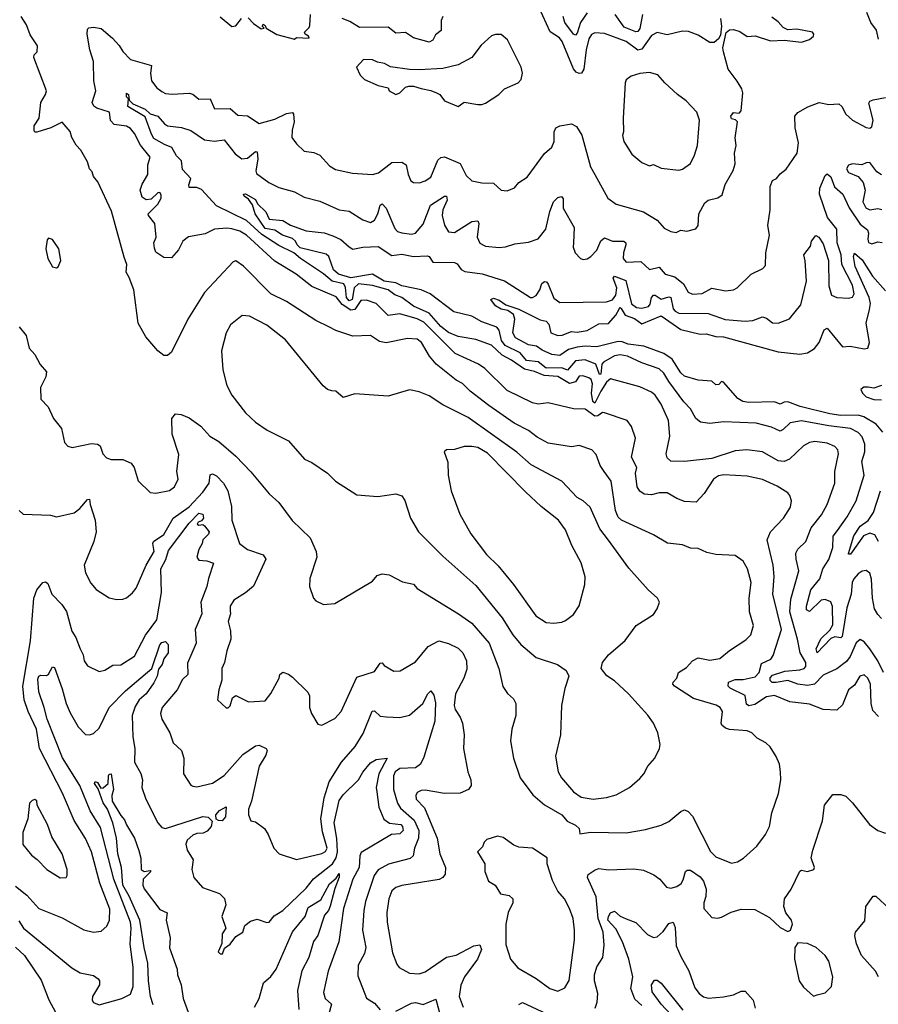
# Model space of a CAD drawing. Extents: x 1268547 to 1425625, y 515768 to 616754.
# Tile 24 of 256: x 1331677 to 1336078, y 523325 to 528369. Entities that reach past the tile are written whole.
import ezdxf

# ---------------------------------------------------------------- set-up
doc = ezdxf.new("R2010")
doc.units = 0

msp = doc.modelspace()

# ---------------------------------------------------------------- linework, layer by layer
at = {"layer": '0CON10XD'}
for points in [[(1335268.8, 528375), (1335274, 528335), (1335269.5, 528290.5), (1335258.9, 528271.1), (1335237.3, 528252.7), (1335215, 528251.5), (1335155, 528290), (1335105, 528309.1), (1335075, 528310.4), (1334995, 528291.1), (1334945, 528303.1), (1334915, 528287.5), (1334865, 528218.1), (1334845, 528212.3), (1334785, 528256.6), (1334675, 528298), (1334625, 528301.8), (1334607.6, 528292.4), (1334595, 528271.4), (1334581.1, 528215), (1334568.7, 528115), (1334556.2, 528095), (1334545, 528092.5), (1334529.5, 528099.5), (1334515, 528117.5), (1334457.4, 528257.4), (1334443.9, 528276.1), (1334396.4, 528306.3), (1334339.8, 528429.8)], [(1334585.7, 528404.3), (1334552.2, 528355), (1334535, 528300), (1334525, 528290), (1334515, 528295.4), (1334471.6, 528355), (1334462.2, 528385)], [(1336078.7, 528268.7), (1336068.5, 528315), (1336039.5, 528355), (1336019.5, 528405)], [(1335174.1, 524194.1), (1335217.7, 524107.7), (1335245, 524080.6), (1335325, 524048.4), (1335356.1, 524053.9), (1335386.9, 524073.1), (1335455.7, 524134.3), (1335500.5, 524195), (1335520, 524235), (1335532.9, 524305), (1335567.1, 524405), (1335578.2, 524475), (1335577.3, 524515), (1335570.9, 524555), (1335555, 524594), (1335523.4, 524643.4), (1335502, 524665), (1335457.4, 524687.4), (1335428.8, 524715), (1335406, 524726), (1335315, 524732.6), (1335295, 524739.1), (1335276.2, 524755), (1335273.1, 524765), (1335279.5, 524825), (1335267.5, 524845), (1335246.6, 524856.6), (1335130.8, 524890.8), (1335033.1, 524955), (1335024.5, 524965), (1335025.8, 524975), (1335044.5, 524995), (1335054.3, 525025), (1335095, 525050), (1335125.3, 525084.7), (1335155, 525098.9), (1335215, 525088.1), (1335265, 525095.6), (1335315, 525138), (1335398.8, 525191.2), (1335425, 525217.5), (1335437.5, 525265), (1335417.7, 525335), (1335416.2, 525405), (1335425.4, 525485), (1335407.3, 525555), (1335385, 525594.4), (1335343.9, 525623.9), (1335245, 525628.4), (1335199.2, 525639.2), (1335155, 525659.5), (1335115, 525662.2), (1335075, 525679.4), (1334997.5, 525687.5), (1334925, 525729.4), (1334761.9, 525805), (1334745, 525820), (1334731.3, 525855), (1334708.9, 526005), (1334672.2, 526055), (1334651.5, 526085), (1334631.9, 526141.9), (1334610, 526165), (1334545, 526187.8), (1334505, 526180.5), (1334385, 526198.8), (1334329.7, 526229.7), (1334284.3, 526264.3), (1334211.5, 526301.5), (1334081.7, 526391.7), (1333986.4, 526466.4), (1333947.5, 526505), (1333915, 526522.5), (1333812.1, 526605), (1333777.5, 526645), (1333737.1, 526715), (1333715, 526731.5), (1333664, 526736), (1333555, 526712.9), (1333521.1, 526721.1), (1333475, 526751.5), (1333385, 526747.8), (1333297.2, 526777.2), (1333265, 526794.5), (1333195, 526827.5), (1333045, 526925.5), (1332963.8, 526965), (1332825, 527106.2), (1332785, 527133.8), (1332771.7, 527128.3), (1332625, 526972), (1332538.6, 526835), (1332454.3, 526665), (1332435, 526649.2), (1332415, 526648.8), (1332385, 526673.3), (1332324.4, 526744.4), (1332284.2, 526814.2), (1332262.2, 526985), (1332238.5, 527048.5), (1332222, 527075), (1332225.8, 527115), (1332212.7, 527152.7), (1332148.1, 527388.1), (1332078, 527538), (1332055.7, 527565), (1332048.9, 527588.9), (1332035.5, 527605.5), (1332025, 527641.2), (1331990.3, 527700.3), (1331965.9, 527725.9), (1331943.8, 527765), (1331935, 527796.2), (1331895, 527844.2), (1331836.2, 527815), (1331765, 527792.5), (1331755, 527792), (1331750.4, 527800.4), (1331751.2, 527825), (1331777.5, 527865), (1331784.6, 527945), (1331808.5, 527985), (1331813.6, 528005), (1331748.8, 528175), (1331751.7, 528188.3), (1331766.2, 528205), (1331768.8, 528235), (1331730.9, 528290.9), (1331712.3, 528342.3), (1331684, 528385)], [(1332705, 528383.8), (1332765, 528333.3), (1332785, 528337.5), (1332814.1, 528375.9)], [(1332848.8, 528378.8), (1332875, 528348.8), (1332915, 528322.5), (1332930, 528325), (1332920, 528335), (1332925, 528346.7), (1332935, 528340), (1332940, 528325), (1332995, 528293.8), (1333085, 528270), (1333095, 528277.5), (1333160, 528275), (1333157.5, 528285), (1333140, 528295), (1333137.5, 528305), (1333161.2, 528328.8), (1333165, 528340), (1333167.1, 528395)], [(1333845.5, 528384.5), (1333836.9, 528365), (1333837, 528313), (1333808.4, 528291.6), (1333795, 528264.6), (1333775, 528253.8), (1333695, 528275.7), (1333655, 528302.7), (1333605, 528299.7), (1333565, 528330.5), (1333418.9, 528328.9), (1333369.7, 528359.7), (1333330, 528375)], [(1334868.4, 528395), (1334855, 528324.5), (1334845, 528308.7), (1334835, 528307.1), (1334775, 528331.3), (1334728.4, 528395)], [(1335284.4, 528204.4), (1335281.2, 528225), (1335297.5, 528302.5), (1335315, 528317.5), (1335335, 528318.6), (1335368.9, 528308.9), (1335405, 528282.7), (1335447.1, 528287.1), (1335525, 528260.8), (1335595, 528264.4), (1335685, 528254.3), (1335725, 528268), (1335745.8, 528285), (1335748, 528295), (1335740, 528305), (1335660.5, 528320.5), (1335615, 528316.2), (1335589.5, 528329.5), (1335565, 528357.5), (1335531.9, 528381.9)], [(1336078.3, 524798.3), (1336050, 524830), (1336040.8, 524865), (1336037.7, 524965), (1336025, 524995.8), (1336005, 525011.9), (1335984, 525006), (1335955, 524958.8), (1335925.5, 524935), (1335895, 524858.8), (1335865, 524831.2), (1335795, 524834.4), (1335725, 524863.1), (1335625, 524874.4), (1335545, 524906.7), (1335505, 524899.8), (1335445, 524860), (1335413.4, 524853.4), (1335401.9, 524861.9), (1335396.1, 524906.1), (1335318.2, 524945), (1335308.8, 524955), (1335309.5, 524975), (1335345, 524989.2), (1335385, 524988.1), (1335447.3, 525002.7), (1335466.9, 525025), (1335480, 525070), (1335527.4, 525092.6), (1335539, 525111), (1335581.6, 525245), (1335536.8, 525425), (1335543.6, 525516.4), (1335538.8, 525575), (1335508.8, 525705), (1335524.5, 525745), (1335591.5, 525815), (1335628.1, 525871.9), (1335633.2, 525903.2), (1335625, 525931.2), (1335613.8, 525945), (1335559.6, 525979.6), (1335485, 526013.9), (1335405, 526030.6), (1335286.9, 526036.9), (1335258.3, 526031.7), (1335233.1, 526015), (1335185, 525941.2), (1335145, 525898), (1335085, 525900), (1335045, 525915.6), (1334995, 525945.5), (1334954.7, 525945.3), (1334915, 525934.6), (1334878.3, 525938.3), (1334855, 525953.1), (1334841.2, 525975), (1334832.8, 526045), (1334840.8, 526075), (1334812.2, 526127.8), (1334832.9, 526225), (1334813.3, 526285), (1334790, 526315), (1334675, 526355.5), (1334665, 526356.4), (1334640.7, 526339.3), (1334625, 526337.4), (1334575, 526373.1), (1334515, 526374.5), (1334385, 526406.5), (1334335, 526400), (1334305, 526405.6), (1334175, 526469.6), (1334061.7, 526581.7), (1334029.4, 526605), (1333908.5, 526658.5), (1333748.6, 526818.6), (1333715, 526837.2), (1333625, 526862.8), (1333565, 526852.7), (1333505, 526915.4), (1333455, 526932.5), (1333425, 526930.4), (1333395.1, 526884.9), (1333375, 526881.3), (1333329.7, 526909.7), (1333299.7, 526949.7), (1333175, 527001.3), (1333093.3, 527065), (1332985, 527131.6), (1332840, 527265), (1332805.4, 527285), (1332765, 527298.1), (1332738.8, 527301.2), (1332675, 527295.3), (1332628.1, 527271.9), (1332542.8, 527257.2), (1332512.5, 527235), (1332490.7, 527189.3), (1332455, 527148.8), (1332415, 527150), (1332375, 527178), (1332367.8, 527197.8), (1332364.5, 527225), (1332376.8, 527255), (1332369.5, 527325), (1332337.8, 527365), (1332335.9, 527375), (1332385, 527423.5), (1332402.2, 527455), (1332402, 527472), (1332395, 527484.4), (1332385, 527481.5), (1332350.7, 527449.3), (1332325, 527445.8), (1332305, 527459.4), (1332294.4, 527495), (1332304.3, 527525.7), (1332333.3, 527575), (1332333.3, 527625), (1332345.4, 527665), (1332295.7, 527725.7), (1332265.8, 527785.8), (1332245, 527812.2), (1332225, 527823.1), (1332161.2, 527831.2), (1332142.4, 527852.4), (1332136.7, 527895), (1332071.9, 527915), (1332056.5, 527926.5), (1332048.8, 527945), (1332066.7, 528005), (1332056.5, 528055), (1332054.7, 528154.7), (1332036.4, 528215), (1332023.5, 528295), (1332025, 528320), (1332032.2, 528327.8), (1332055, 528330.6), (1332095, 528324.5), (1332153.5, 528275), (1332186.7, 528236.7), (1332205.4, 528205.4), (1332245.4, 528165.4), (1332353.1, 528135), (1332347.9, 528095), (1332352.1, 528055), (1332380.1, 528020.1), (1332405, 528000.5), (1332425, 527991.4), (1332457.7, 527987.7), (1332545, 527992.5), (1332565, 527986.9), (1332595, 527962.1), (1332653.1, 527963.1), (1332675, 527912.9), (1332755, 527913.3), (1332795, 527880), (1332845, 527875.6), (1332905, 527836.9), (1332985, 527858.5), (1333045, 527887.8), (1333075, 527893.3), (1333081.2, 527885), (1333084.3, 527845), (1333073, 527803), (1333071.2, 527765), (1333095, 527732.5), (1333135, 527696.2), (1333185, 527687.8), (1333216, 527675), (1333265, 527620.6), (1333295, 527601.9), (1333382.1, 527582.1), (1333485, 527575.5), (1333516, 527584), (1333585, 527637.3), (1333635, 527639.6), (1333657.1, 527625), (1333667.8, 527575), (1333682.6, 527542.6), (1333695, 527534.2), (1333726.8, 527533.2), (1333755, 527542.9), (1333785, 527562.9), (1333820.4, 527649.6), (1333835, 527662.9), (1333855, 527666.9), (1333935, 527632.5), (1333965, 527570.8), (1333995, 527544), (1334045, 527532.5), (1334105, 527530.8), (1334145, 527496), (1334175, 527492.5), (1334213.2, 527506.8), (1334236.2, 527535), (1334278, 527562), (1334366.6, 527683.4), (1334405, 527716.2), (1334416.5, 527745), (1334415.7, 527795), (1334424.4, 527815.6), (1334445, 527826), (1334505, 527835.6), (1334531.1, 527821.1), (1334557.8, 527777.8), (1334602.7, 527615), (1334625.3, 527575.3), (1334692, 527455), (1334735, 527424.2), (1334875, 527384.3), (1334945, 527341.9), (1334980.7, 527300.7), (1335015, 527283.1), (1335041.7, 527278.3), (1335065, 527290), (1335095.9, 527285.9), (1335142.5, 527297.5), (1335154, 527315), (1335158.8, 527375), (1335189.5, 527430.5), (1335205.8, 527444.2), (1335255, 527457.1), (1335278.3, 527471.7), (1335293.1, 527525), (1335333.4, 527596.6), (1335345, 527630), (1335340.8, 527685), (1335349.2, 527725), (1335344.2, 527764.2), (1335356.2, 527845), (1335346.1, 527856.1), (1335325, 527861.2), (1335322.5, 527875), (1335335, 527894), (1335365, 527890), (1335375, 527902.5), (1335383.3, 527995), (1335378.1, 528015), (1335354.6, 528054.6), (1335308.9, 528115), (1335284.4, 528204.4)], [(1333925, 527924), (1333955, 527946.2), (1334025, 527933.8), (1334045, 527933.8), (1334065, 527942), (1334132.5, 527985), (1334161.2, 528015), (1334232.5, 528045), (1334247, 528063), (1334254.2, 528095), (1334247.1, 528125), (1334177.1, 528265), (1334145, 528293.3), (1334115, 528293.3), (1334095, 528285.7), (1334042, 528238), (1333994.1, 528175.9), (1333925, 528138), (1333845, 528118.6), (1333725, 528111.4), (1333674.3, 528114.3), (1333577.5, 528127.5), (1333547.5, 528145), (1333510.7, 528150.7), (1333485, 528162.5), (1333440, 528165), (1333402.5, 528125), (1333422.5, 528085), (1333445, 528062.5), (1333515, 528032.5), (1333565, 528020), (1333570, 528005), (1333605, 527986.2), (1333625.8, 527994.2), (1333655, 528022.5), (1333671.7, 528028.3), (1333695, 528028), (1333735.6, 528015.6), (1333785, 528006.9), (1333813.3, 527995), (1333831.2, 527985), (1333855, 527953.3), (1333925, 527924)], [(1335055, 527598.8), (1335075, 527603.3), (1335115, 527632.5), (1335136.4, 527675), (1335151.2, 527725), (1335160.9, 527855), (1335147.3, 527895), (1335092.5, 527952.5), (1335048, 527985), (1334983.8, 528045), (1334947, 528087), (1334905, 528098.2), (1334855, 528093.1), (1334810.3, 528079.7), (1334785, 528060), (1334780, 528045), (1334769.4, 527865), (1334772, 527795), (1334766.7, 527775), (1334774.3, 527745), (1334815, 527680), (1334865, 527636.7), (1334905, 527620.8), (1334925, 527626.7), (1334965, 527608), (1335055, 527598.8)], [(1336104.5, 525024.5), (1336074.9, 525084.9), (1336035, 525145.4), (1336005, 525181.9), (1335985, 525194.2), (1335965, 525175.7), (1335933.4, 525106.6), (1335915, 525080.8), (1335865, 525042.5), (1335795, 525010.6), (1335750, 524965), (1335715, 524958.7), (1335665, 524965.1), (1335615, 524983.7), (1335555, 524974), (1335533.6, 524973.6), (1335522.8, 524982.8), (1335523.2, 524996.8), (1335535, 525010.6), (1335598.4, 525031.6), (1335675, 525037.9), (1335697.3, 525045), (1335705.8, 525055), (1335705.9, 525075.9), (1335677.8, 525125), (1335664.1, 525195), (1335623.9, 525335), (1335630, 525400), (1335671.1, 525545), (1335656.1, 525605), (1335654.7, 525635.3), (1335665, 525657.1), (1335705.8, 525695), (1335733.1, 525765), (1335787.1, 525832.9), (1335815.4, 525885), (1335854.5, 525995), (1335855.5, 526055), (1335874.5, 526145), (1335870, 526165), (1335855, 526183.1), (1335815, 526199.6), (1335752, 526208), (1335725, 526203.5), (1335695, 526185.5), (1335623.1, 526116.9), (1335595, 526105.3), (1335565, 526109.7), (1335485, 526155.4), (1335404.6, 526164.6), (1335345, 526160.7), (1335225, 526121.6), (1335085, 526106), (1335015, 526107.1), (1334995.7, 526125), (1334990.5, 526145), (1335008.7, 526235), (1335002.9, 526315), (1334965, 526399.2), (1334934.7, 526444.7), (1334915, 526460.5), (1334855, 526487.7), (1334705, 526529.6), (1334685, 526512.2), (1334655, 526465.5), (1334625, 526404), (1334615, 526412.2), (1334607.9, 526455), (1334613.1, 526503.1), (1334606.5, 526525), (1334595, 526534.7), (1334563.6, 526543.6), (1334545, 526542.9), (1334525, 526514.3), (1334495, 526504.9), (1334435, 526541), (1334365, 526545.9), (1334315, 526566.9), (1334265, 526577.7), (1334197.1, 526625), (1334149.6, 526649.6), (1334095, 526701.2), (1334015, 526730.2), (1333925, 526746.2), (1333875, 526766.8), (1333835, 526797.2), (1333775, 526866.2), (1333695, 526901.6), (1333635, 526945.7), (1333599.9, 526959.9), (1333565.1, 526985.1), (1333485, 527006.8), (1333413.7, 527016.3), (1333391.4, 526995), (1333380.5, 526935), (1333365, 526927.9), (1333351.9, 526945), (1333346.9, 526996.9), (1333339, 527015), (1333279.4, 527029.4), (1333235, 527067), (1333116, 527146), (1333082.7, 527175), (1333005, 527211.9), (1332918.4, 527268.4), (1332840.4, 527340.4), (1332685, 527415.6), (1332608.8, 527498.8), (1332585, 527508.9), (1332545, 527510), (1332543.5, 527523.5), (1332554.5, 527555), (1332512.3, 527602.3), (1332505.9, 527645.9), (1332481.3, 527671.3), (1332457.5, 527715), (1332418.8, 527728.8), (1332365, 527760), (1332351.9, 527781.9), (1332321, 527871), (1332231.3, 527925), (1332233.9, 527963.9), (1332225, 527973.8), (1332225, 527993.3), (1332235.2, 527985), (1332237.4, 527957.4), (1332257.7, 527937.8), (1332320.1, 527910.1), (1332345, 527886.7), (1332385, 527875.3), (1332418.8, 527835), (1332434.3, 527825), (1332507.1, 527817.1), (1332555, 527801.5), (1332625, 527753.9), (1332675, 527747.3), (1332725, 527753.9), (1332781.8, 527681.8), (1332815, 527656.5), (1332845, 527659.2), (1332885, 527693.9), (1332895, 527692.2), (1332898, 527655), (1332886.9, 527595), (1332891.6, 527581.6), (1332954.2, 527534.2), (1333005, 527508.5), (1333085, 527486.5), (1333135, 527460.4), (1333215, 527439.6), (1333315, 527394.5), (1333365, 527388.5), (1333435, 527344.4), (1333475, 527330), (1333495, 527341.4), (1333512.9, 527375), (1333525, 527418.8), (1333535, 527425.6), (1333555, 527403.5), (1333600, 527300), (1333613.6, 527283.6), (1333635, 527276.2), (1333685, 527269.6), (1333705, 527275.5), (1333745, 527322.1), (1333782, 527418), (1333855, 527465.4), (1333864.4, 527464.4), (1333868.4, 527445), (1333846.1, 527395), (1333842.6, 527365), (1333855, 527315.7), (1333875, 527281.4), (1333905, 527279.1), (1333994.3, 527335), (1334025, 527337.8), (1334030.9, 527325), (1334021.6, 527255), (1334035, 527224.4), (1334065, 527208.9), (1334135, 527201.5), (1334167.5, 527205), (1334215, 527221.1), (1334285, 527230), (1334335, 527246), (1334374.6, 527295.4), (1334395, 527386.7), (1334412.7, 527435), (1334435, 527458), (1334453.6, 527463.6), (1334462, 527452), (1334463.1, 527403.1), (1334519.7, 527305), (1334514.8, 527225.2), (1334513.6, 527203.6), (1334524.7, 527174.7), (1334550.8, 527145), (1334565, 527140.5), (1334586.4, 527143.6), (1334604, 527155), (1334635, 527188.8), (1334655, 527235.6), (1334675, 527251.5), (1334715, 527234.7), (1334774, 527234), (1334783.5, 527225), (1334783.9, 527215), (1334772.1, 527175), (1334770.4, 527145), (1334785, 527126.5), (1334860, 527130), (1334905, 527089.5), (1334955, 527101.5), (1334985.3, 527065.3), (1335035, 527052), (1335078.9, 527015), (1335103.7, 526973.7), (1335125, 526962.5), (1335175, 526965.4), (1335225, 526993.9), (1335295, 526980.5), (1335335, 526985.7), (1335355, 526995.8), (1335425.6, 527064.4), (1335486.4, 527093.6), (1335499.7, 527110.3), (1335501.8, 527175), (1335520, 527265), (1335511.1, 527315), (1335523.5, 527395), (1335523.4, 527493.4), (1335523.3, 527515), (1335535.7, 527544.3), (1335556, 527555), (1335575, 527580), (1335605, 527604), (1335661.9, 527685), (1335668.3, 527738.3), (1335651.2, 527815), (1335650, 527875), (1335665, 527892.9), (1335717.1, 527922.9), (1335775, 527944.7), (1335825, 527934.4), (1335875, 527937.1), (1335890.8, 527925), (1335912, 527885), (1335945, 527853.8), (1336015, 527816.7), (1336035, 527813.3), (1336045, 527820), (1336052, 527855), (1336029.4, 527940.6), (1336035, 527950.8), (1336051.5, 527958.5), (1336115, 527970)], [(1336095, 527574), (1336070.3, 527590.3), (1336035, 527636.7), (1336015, 527636.2), (1335993.9, 527626.1), (1335945, 527630), (1335925, 527624.2), (1335914.5, 527605), (1335925, 527585.8), (1335975, 527566), (1336000, 527535), (1336010.4, 527495), (1335999.2, 527435), (1336014.6, 527405), (1336035, 527395.4), (1336075, 527401.8), (1336096, 527396)], [(1333693.8, 526993.8), (1333635, 527004.7), (1333605, 527020), (1333545, 527029.6), (1333485, 527065.1), (1333375, 527047.2), (1333310.4, 527065), (1333285, 527087.3), (1333261.2, 527155), (1333248.5, 527168.5), (1333115, 527200.3), (1333099.9, 527215), (1333091.5, 527235), (1333075, 527248.4), (1333023.6, 527265), (1332985, 527290.7), (1332935, 527300), (1332883.5, 527375), (1332869.6, 527419.6), (1332849.9, 527449.9), (1332828.1, 527465), (1332824.3, 527475), (1332835, 527476.3), (1332885, 527447.5), (1332895.6, 527425), (1332938.5, 527385), (1332956.2, 527346.2), (1333025, 527340.4), (1333065, 527316.2), (1333145, 527287.5), (1333237.6, 527277.6), (1333281.3, 527261.3), (1333323.4, 527243.3), (1333365, 527204.7), (1333385, 527193.9), (1333435, 527203.4), (1333515, 527206.4), (1333585, 527160.9), (1333635, 527168.3), (1333695.2, 527155.2), (1333765, 527159.4), (1333775.2, 527155.2), (1333795, 527127.4), (1333905.8, 527125.8), (1333918.8, 527118.8), (1333939.3, 527089.3), (1333958.4, 527078.4), (1334047.5, 527067.5), (1334161.6, 527031.6), (1334295, 526945.9), (1334306, 526945), (1334325, 526956.5), (1334342.7, 526985), (1334352.9, 527017.1), (1334367.4, 527027.4), (1334376.5, 527026.5), (1334385, 527014.3), (1334415, 526941.5), (1334445, 526919.5), (1334685, 526923.2), (1334715, 526933.8), (1334732, 526958), (1334738.4, 526995), (1334718.2, 527045), (1334725, 527054.5), (1334783.2, 527033.2), (1334813.5, 526913.5), (1334838, 526895), (1334865, 526891.1), (1334899.6, 526900.4), (1334908.7, 526911.3), (1334915.2, 526945), (1334925, 526957.6), (1334935, 526958), (1334965, 526937.4), (1335005, 526948.3), (1335015, 526945.4), (1335027.2, 526887.2), (1335036.2, 526875), (1335055.2, 526865.2), (1335205, 526863.6), (1335292.8, 526832.8), (1335395, 526823.9), (1335435, 526828.2), (1335485, 526847.1), (1335505, 526840.5), (1335535.4, 526815.4), (1335565, 526813.5), (1335623.1, 526836.9), (1335681.1, 526908.9), (1335709.1, 527029.1), (1335703.7, 527133.7), (1335696, 527165), (1335730.5, 527209.5), (1335736.2, 527235), (1335757, 527263), (1335773.3, 527255), (1335795, 527220), (1335822.2, 527135), (1335823.8, 527005), (1335838.5, 526958.5), (1335865, 526946.5), (1335925, 526942.7), (1335945, 526948.1), (1335954.6, 526965), (1335945, 527008.5), (1335890.6, 527115), (1335887.8, 527165), (1335867.4, 527225), (1335864.7, 527295), (1335818.1, 527355), (1335776.5, 527475), (1335777.8, 527505), (1335805, 527570), (1335815, 527579.2), (1335835, 527563.9), (1335852.6, 527512.6), (1335896.9, 527475), (1335929.2, 527405), (1335985, 527322), (1336022.4, 527292.4), (1336028.1, 527275), (1336023.5, 527245), (1336028, 527228), (1336045, 527221.4), (1336075, 527231.1), (1336097.9, 527227.9)], [(1331865, 527097.5), (1331875, 527103.3), (1331888, 527135), (1331878, 527195), (1331845, 527242.5), (1331825, 527250), (1331818.3, 527241.7), (1331811.2, 527195), (1331822, 527145), (1331845, 527102.5), (1331865, 527097.5)], [(1336100.3, 526255), (1336066.6, 526296.6), (1336004.3, 526334.3), (1335975, 526343), (1335885, 526341.1), (1335828.9, 526348.9), (1335677.5, 526387.5), (1335615, 526411.4), (1335595, 526409.6), (1335575, 526399.2), (1335545, 526410.9), (1335415, 526407.7), (1335383.7, 526413.7), (1335358.6, 526428.6), (1335285, 526512.5), (1335275, 526515.6), (1335259.7, 526500.3), (1335245, 526498.4), (1335225, 526516.4), (1335155, 526522.2), (1335085, 526543.5), (1335065, 526559.5), (1335020.6, 526630.6), (1334979.1, 526659.1), (1334876.7, 526696.7), (1334795, 526705.9), (1334765, 526718.6), (1334745, 526720.1), (1334635, 526692.5), (1334575, 526696.4), (1334535, 526690.7), (1334490.5, 526679.5), (1334445, 526648.8), (1334405, 526653.3), (1334355, 526675.6), (1334326, 526696), (1334285, 526703.5), (1334218.4, 526738.4), (1334204, 526765), (1334214.8, 526835), (1334208.1, 526858.1), (1334179.2, 526879.2), (1334145, 526885.9), (1334115, 526902.8), (1334092.1, 526935), (1334105, 526941.9), (1334135, 526931.9), (1334168.3, 526908.3), (1334235, 526886.2), (1334345, 526831), (1334375, 526824.3), (1334388.7, 526808.7), (1334398.8, 526765), (1334435, 526751), (1334457.6, 526752.4), (1334505, 526771.8), (1334535, 526768.4), (1334585, 526776.4), (1334645, 526810.9), (1334695, 526813.1), (1334732.1, 526855), (1334751.4, 526888.6), (1334755, 526893.8), (1334759.7, 526889.7), (1334780.2, 526855), (1334828.6, 526838.6), (1334865, 526810.6), (1334965, 526851.9), (1335065, 526782.4), (1335165, 526757.6), (1335195, 526759.7), (1335245, 526746.7), (1335285, 526743.9), (1335565, 526666.8), (1335675, 526654.7), (1335715, 526662.5), (1335750, 526685), (1335775.5, 526715), (1335799.6, 526780.4), (1335815, 526789.4), (1335895, 526693.3), (1335933.9, 526696.1), (1336005, 526682), (1336024.1, 526685.9), (1336032.2, 526715), (1336016.4, 526815), (1336033.3, 526885), (1336037.3, 526915), (1336031.8, 526945), (1335958.7, 527105), (1335951.3, 527155), (1335955, 527173.3), (1335995, 527137.9), (1336048.9, 527055), (1336115, 526980.7)], [(1336095, 525302), (1336075, 525320.8), (1336058.9, 525351.1), (1336047.3, 525405), (1336042.2, 525502.2), (1336035, 525533.1), (1336015, 525547.6), (1335995, 525543.3), (1335975, 525529.6), (1335952, 525505), (1335943.4, 525485), (1335938.8, 525425), (1335915.8, 525355), (1335891.9, 525208.1), (1335885, 525201.4), (1335855, 525206.8), (1335835, 525198.8), (1335765, 525125.6), (1335760, 525145), (1335783.8, 525196.2), (1335829, 525241), (1335845, 525268.6), (1335843, 525363), (1335835, 525386.2), (1335805, 525398.6), (1335785, 525394.3), (1335725, 525337.8), (1335710.5, 525345), (1335710, 525365), (1335732.1, 525447.9), (1335778.1, 525505), (1335793.3, 525555), (1335825, 525603.1), (1335845.6, 525665), (1335847.2, 525722.8), (1335868.5, 525751.5), (1335917.9, 525822.1), (1335965.2, 525904.8), (1336004.7, 526035), (1335994.2, 526105), (1336008, 526155), (1336009.5, 526195), (1335995, 526232.5), (1335975, 526254.7), (1335935, 526274.3), (1335825, 526287.5), (1335685, 526313.9), (1335626.1, 526303.9), (1335590.8, 526269.2), (1335575, 526261.2), (1335530.9, 526280.9), (1335451.2, 526301.2), (1335285, 526308), (1335215, 526299.5), (1335166.7, 526306.7), (1335142.9, 526325), (1335116, 526376), (1335081.9, 526411.9), (1335005, 526515.4), (1334977.9, 526557.9), (1334955, 526579.5), (1334865, 526611.3), (1334792.7, 526645), (1334755, 526652.7), (1334725, 526647.4), (1334669.6, 526615), (1334661.2, 526605), (1334655, 526553.2), (1334648.1, 526551.9), (1334629.7, 526605), (1334575, 526626.7), (1334525, 526620.4), (1334485, 526572.8), (1334455.2, 526585.2), (1334375, 526584.3), (1334335, 526616.4), (1334275, 526623.1), (1334241.7, 526661.7), (1334165, 526700.3), (1334146, 526725), (1334135, 526778.1), (1334123.2, 526793.2), (1334045, 526821.8), (1333995, 526849.6), (1333902.7, 526872.7), (1333780.5, 526965), (1333734.5, 526985), (1333693.8, 526993.8)], [(1334616.3, 524376.3), (1334685, 524383.6), (1334735, 524398.5), (1334802.5, 524435), (1334855, 524482), (1334875.8, 524505), (1334895.8, 524545), (1334932, 524585), (1334956.2, 524635), (1334959.2, 524655), (1334948.6, 524715), (1334925.6, 524765), (1334896.5, 524806.5), (1334796.7, 524915), (1334725, 524982), (1334686.8, 525006.8), (1334656.7, 525045), (1334663.9, 525076.1), (1334694.3, 525115.7), (1334780.9, 525189.1), (1334836, 525265), (1334925, 525322), (1334945, 525351.2), (1334957.1, 525385), (1334946.2, 525405), (1334898.6, 525448.6), (1334798.7, 525558.7), (1334695, 525703.3), (1334649.8, 525759.8), (1334600.7, 525870.7), (1334565, 525904.4), (1334535, 525921.1), (1334456, 526005), (1334298.6, 526088.6), (1334225, 526153.1), (1333975, 526330.6), (1333846, 526395), (1333775, 526441.8), (1333725, 526462.5), (1333675, 526471.9), (1333565, 526440), (1333395, 526452.9), (1333335, 526434), (1333297.5, 526465), (1333277.7, 526467.7), (1333255, 526474), (1333232.4, 526492.4), (1333038.7, 526728.7), (1332944.5, 526804.5), (1332855, 526850.5), (1332817, 526853), (1332757.8, 526805), (1332735.6, 526765), (1332712.1, 526672.1), (1332718.6, 526575), (1332738.6, 526495), (1332764.3, 526445), (1332835, 526354.2), (1332885, 526307.5), (1332945, 526266), (1333055, 526211.4), (1333136.9, 526116.9), (1333175, 526100), (1333255, 526045.6), (1333295, 526004.4), (1333405, 525934.4), (1333513.2, 525926.8), (1333605, 525939.2), (1333635, 525928.8), (1333650.8, 525905), (1333680, 525815), (1333721.4, 525745), (1333845, 525620.6), (1334015, 525470.5), (1334149.4, 525305), (1334205, 525217.1), (1334245, 525167.5), (1334325, 525101.9), (1334433.8, 525065), (1334478, 525035), (1334491.2, 525005), (1334472, 524942), (1334454.4, 524855), (1334449.4, 524705), (1334423.4, 524596.6), (1334437.8, 524515), (1334453.3, 524485), (1334515, 524413.6), (1334555, 524386.4), (1334616.3, 524376.3)], [(1331673.6, 526795), (1331710.2, 526750.2), (1331725, 526686.2), (1331755, 526654.2), (1331782.7, 526602.7), (1331813.8, 526565), (1331810.5, 526539.5), (1331784.5, 526485), (1331784.6, 526425), (1331822.9, 526385), (1331850.6, 526325), (1331891.1, 526275), (1331907.5, 526202.5), (1331924.6, 526184.6), (1331946.6, 526176.6), (1332045, 526197.3), (1332075, 526194.3), (1332090, 526185), (1332103.8, 526145), (1332122.5, 526125), (1332146.1, 526116.1), (1332205.7, 526115.7), (1332247.6, 526097.6), (1332264.3, 526075), (1332285, 526006.7), (1332345, 525946.7), (1332375, 525942.5), (1332445, 525957.1), (1332470.8, 525975), (1332490, 526015), (1332483.1, 526055), (1332492.2, 526142.2), (1332458.5, 526245), (1332456, 526325), (1332475, 526350), (1332505, 526347.1), (1332545, 526329.5), (1332605.7, 526285.7), (1332651.8, 526235), (1332697.5, 526207.5), (1332785, 526132.3), (1332862.4, 526052.4), (1332955, 525939.2), (1333005.4, 525895.4), (1333073.8, 525803.8), (1333166, 525715), (1333196.7, 525645), (1333200, 525615), (1333165, 525506.7), (1333162, 525465), (1333183.3, 525405), (1333195, 525392.5), (1333235, 525373.3), (1333291.7, 525378.3), (1333485, 525492.5), (1333509.3, 525520.7), (1333535, 525530), (1333570, 525525), (1333639.1, 525489.1), (1333695, 525476.2), (1333715, 525454), (1333925.9, 525325.9), (1333995, 525276.5), (1334083.9, 525175), (1334132.7, 525045), (1334153.2, 524953.2), (1334177.3, 524917.3), (1334208.8, 524888.8), (1334220.8, 524865), (1334220.6, 524805), (1334200, 524735), (1334192.5, 524675), (1334208, 524585), (1334242.9, 524485), (1334307.3, 524397.3), (1334366.2, 524346.2), (1334455, 524295.6), (1334483.1, 524263.1), (1334525, 524242.5), (1334544.3, 524225), (1334547.5, 524197.5), (1334605, 524206.2), (1334785, 524203.5), (1334885, 524220), (1334965, 524241.9), (1335005, 524260.6), (1335065, 524312.5), (1335085, 524320.5), (1335102.9, 524312.9), (1335125, 524288.1), (1335174.1, 524194.1)], [(1336094.4, 526495.6), (1336055, 526480.8), (1336026.7, 526486.7), (1336004.4, 526485.6), (1335987.5, 526475), (1335996.2, 526455), (1336015, 526436.2), (1336055, 526423.8), (1336095, 526420.8)], [(1334415, 525277.1), (1334455, 525283.1), (1334475, 525290.8), (1334515, 525320.8), (1334545, 525366.2), (1334574.5, 525475), (1334575.5, 525515), (1334555, 525586.2), (1334507.8, 525675), (1334474.6, 525754.6), (1334438.6, 525805), (1334350, 525875), (1334269.4, 525949.4), (1334075, 526148), (1334025, 526176.6), (1333995, 526183.1), (1333955, 526181.8), (1333905, 526166.9), (1333863.9, 526166.1), (1333853.3, 526155), (1333872.1, 526102.1), (1333872.7, 526035), (1333888.9, 525955), (1333932.2, 525835), (1333989.5, 525735), (1334069.8, 525629.8), (1334130.2, 525570.2), (1334208.1, 525475), (1334322.5, 525315), (1334375, 525280), (1334415, 525277.1)], [(1331674.1, 525854.1), (1331695, 525836.2), (1331835, 525830), (1331865, 525821.2), (1331956.7, 525843.3), (1331985, 525864.4), (1332025, 525911.2), (1332035, 525912.5), (1332038, 525885), (1332063.5, 525805), (1332068.5, 525745), (1332057.1, 525695), (1332007.1, 525575), (1332014.2, 525535), (1332042.2, 525482.2), (1332069.4, 525449.4), (1332135, 525407.1), (1332175, 525398.1), (1332205, 525400), (1332225, 525407.1), (1332255, 525433.1), (1332273.8, 525456.2), (1332325.2, 525574.8), (1332365.7, 525645), (1332359, 525685), (1332362.7, 525695), (1332415, 525732), (1332464, 525816), (1332545, 525873.7), (1332615, 525949.1), (1332647.7, 525995), (1332652.7, 526037.3), (1332665, 526042.5), (1332685, 526032.9), (1332721.5, 525995), (1332743.6, 525955), (1332762.7, 525875), (1332764.1, 525804.1), (1332804.4, 525685), (1332844.2, 525655), (1332925, 525627.1), (1332937.8, 525605), (1332875, 525467.5), (1332835, 525432.9), (1332773.8, 525395), (1332755.8, 525365), (1332755, 525340)], [(1336079.2, 525695), (1336060, 525730), (1336035, 525738.7), (1336002.5, 525725), (1335935, 525630), (1335925, 525630), (1335924.7, 525634.7), (1335952.3, 525725), (1335984.8, 525775), (1336026.2, 525803.8), (1336052.7, 525845), (1336089.1, 525955)], [(1331655, 523930.4), (1331713.7, 523883.7), (1331775, 523815.6), (1331895, 523767.8), (1332005, 523706.7), (1332054.5, 523694.5), (1332095, 523698.6), (1332124.4, 523725), (1332138.2, 523755), (1332138.3, 523811.7), (1332088.3, 523945), (1332045, 524105.7), (1332013.9, 524173.9), (1331956.2, 524266.2), (1331896, 524406), (1331779.1, 524635), (1331762.4, 524735), (1331720.3, 524825), (1331700, 524885), (1331693.9, 524955), (1331733.1, 525186.9), (1331749.5, 525405), (1331765, 525448.1), (1331795, 525485.8), (1331808.6, 525488.6), (1331820.8, 525480.8), (1331842.5, 525425), (1331893.4, 525373.4), (1331916.4, 525336.3), (1331945, 525236.7), (1331964.5, 525204.5), (1331986.6, 525146.6), (1332003.1, 525115), (1332007.1, 525085), (1332025, 525058), (1332085, 525029.2), (1332113, 525037), (1332155, 525062.5), (1332195, 525063.8), (1332265, 525107.8), (1332321.6, 525215), (1332379.3, 525295), (1332403.2, 525435), (1332400.9, 525555), (1332425.8, 525604.2), (1332439.7, 525650.3), (1332545, 525789.7), (1332595, 525840.3), (1332615.9, 525835.9), (1332618.9, 525815), (1332608.7, 525801.3), (1332591.2, 525795), (1332586.7, 525785), (1332595, 525778.8), (1332615, 525781.9), (1332625, 525776.5), (1332647.9, 525745), (1332645, 525733.8), (1332616.4, 525705), (1332612.1, 525685), (1332594.6, 525655), (1332585.8, 525615), (1332595, 525600), (1332635.9, 525595.9), (1332670, 525585), (1332644.3, 525505.7), (1332635.9, 525465), (1332606.2, 525385), (1332611.2, 525325), (1332577, 525245), (1332580.9, 525175), (1332537.6, 525072.4), (1332538.5, 525015), (1332511.9, 524988.1), (1332483.6, 524936.4), (1332407.5, 524845), (1332399.6, 524815), (1332406.2, 524785), (1332446.4, 524715), (1332463.1, 524665), (1332506.5, 524625), (1332517.5, 524585), (1332515.8, 524505), (1332555, 524446.7), (1332565, 524442), (1332585, 524439.2), (1332665, 524457.1), (1332725, 524496.7), (1332820.5, 524605), (1332885, 524648.6), (1332905, 524651.9), (1332941.2, 524635), (1332945.6, 524625), (1332938.2, 524601.8), (1332905.3, 524544.7), (1332865.6, 524365), (1332850, 524325), (1332850, 524295), (1332862.5, 524265), (1332885, 524260), (1332931.2, 524225), (1332950, 524195), (1332978.8, 524125), (1333007.5, 524095), (1333095.7, 524065.7), (1333225, 524098), (1333245, 524106.9), (1333253.6, 524125), (1333228.3, 524208.3), (1333221, 524275), (1333238.3, 524381.7), (1333262.7, 524465), (1333326.8, 524565), (1333396, 524645), (1333437.6, 524712.4), (1333483.2, 524826.8), (1333495, 524827.7), (1333525, 524801.3), (1333557.2, 524797.2), (1333625.5, 524794.5), (1333675, 524805.6), (1333743.8, 524865), (1333768.7, 524915), (1333785, 524930), (1333799.2, 524909.2), (1333808.7, 524868.7), (1333805.5, 524775), (1333748.8, 524591.2), (1333731.1, 524555), (1333705, 524536.7), (1333625, 524533.3), (1333601.8, 524515), (1333593, 524495), (1333593.7, 524425), (1333613.1, 524355), (1333629.5, 524329.5), (1333698.2, 524268.2), (1333722.3, 524215), (1333720.4, 524175), (1333700.9, 524125), (1333694, 524086), (1333679.1, 524070.9), (1333568.2, 524041.8), (1333515, 524012.7), (1333494.7, 523985), (1333449.3, 523850.7), (1333440.3, 523805), (1333434.7, 523705), (1333452, 523615), (1333444, 523585), (1333411.8, 523525), (1333409.8, 523469.8), (1333455, 523356.2), (1333495, 523330.8), (1333525, 523295.7)], [(1332755, 525340), (1332757.5, 525325), (1332746, 525285), (1332757.3, 525237.3), (1332759.2, 525195), (1332738, 525135), (1332726.7, 525075), (1332712.5, 525045), (1332712.5, 524985), (1332697.5, 524935), (1332691.2, 524885), (1332735, 524843.3), (1332745, 524843.8), (1332755, 524853.3), (1332767.5, 524895), (1332785, 524907.5), (1332850, 524875), (1332935, 524880), (1332965, 524916.2), (1333006.7, 524995), (1333010, 525015), (1333025, 525026.7), (1333055, 525016.2), (1333075, 525001.2), (1333153.6, 524923.6), (1333161.9, 524905), (1333162.9, 524845), (1333172, 524815), (1333205, 524760), (1333225, 524754.2), (1333291.5, 524788.5), (1333324.2, 524825), (1333405, 525000), (1333495, 525029.2), (1333525, 525072.5), (1333535, 525074), (1333545, 525060.8), (1333595, 525030.8), (1333627.6, 525032.4), (1333705, 525079.2), (1333771.5, 525158.5), (1333825, 525186.4), (1333875, 525173.3), (1333925, 525149.6), (1333948.5, 525125), (1333967.9, 525085), (1333968.1, 525041.9), (1333953.2, 524995), (1333911.2, 524915), (1333904.6, 524855), (1333908.9, 524835), (1333935.5, 524795), (1333946.4, 524765), (1333954.5, 524704.5), (1333951.1, 524635), (1333974.3, 524515.7), (1333989.6, 524475), (1333990.4, 524445), (1333977.1, 524425), (1333935, 524406.9), (1333855, 524404.5), (1333755, 524422), (1333735, 524420.7), (1333715, 524410), (1333707.5, 524395), (1333709.7, 524375), (1333751.5, 524331.5), (1333788.9, 524241.1), (1333816.5, 524175), (1333831.2, 524095), (1333859.6, 524025), (1333858.5, 523991.5), (1333846.4, 523973.6), (1333826.6, 523963.4), (1333635, 523933.8), (1333605, 523923.1), (1333585, 523905.5), (1333568.4, 523865), (1333558.4, 523795), (1333561.2, 523745), (1333587.9, 523587.9), (1333609.8, 523529.8), (1333622.7, 523512.7), (1333675, 523484.5), (1333725, 523480.8), (1333755, 523490.7), (1333865, 523566.2), (1333915, 523575.5), (1334005, 523624.6), (1334035, 523630), (1334043.3, 523605), (1334024.1, 523555), (1333957.3, 523465), (1333937.3, 523422.8), (1333928.9, 523365), (1333950.7, 523310.7)], [(1331671.8, 523751.8), (1331697.2, 523715), (1331945, 523510.6), (1331986.6, 523486.6), (1332055, 523472.5), (1332079.2, 523455), (1332085.7, 523445), (1332086, 523425), (1332050, 523365), (1332048.8, 523345), (1332055, 523333.3), (1332085, 523322.5), (1332200, 523355), (1332245, 523376.7), (1332258.2, 523415), (1332258.8, 523515), (1332243.3, 523633.3), (1332248.5, 523715), (1332244.8, 523745), (1332158.9, 523965), (1332090.4, 524230.4), (1332038.7, 524315), (1331984.9, 524444.9), (1331896.8, 524586.8), (1331817.4, 524785), (1331803, 524845), (1331774.3, 524925), (1331769.2, 524990.8), (1331775, 525005.6), (1331785, 525010.8), (1331815, 525008.8), (1331825, 525016), (1331845, 525054.2), (1331855, 525050), (1331895, 524941.2), (1331914.7, 524865), (1331935, 524817.5), (1331976.9, 524746.9), (1332015, 524706.9), (1332035, 524704.4), (1332055, 524712.5), (1332085, 524738.9), (1332135.4, 524845), (1332219.2, 524930.8), (1332354.8, 525045.2), (1332395, 525166.5), (1332405, 525177.5), (1332424, 525184), (1332438.7, 525168.7), (1332438.2, 525125), (1332415.4, 525095), (1332407.7, 525065), (1332388.7, 525041.3), (1332381.1, 525005), (1332365, 524972.1), (1332325.2, 524915), (1332290, 524885), (1332269.7, 524850.3), (1332254.1, 524805), (1332257.1, 524695), (1332267.1, 524635), (1332266.1, 524565), (1332297.9, 524507.9), (1332306.9, 524475), (1332302.9, 524435), (1332323.3, 524375), (1332384.6, 524254.6), (1332405, 524230.6), (1332425, 524226.1), (1332615, 524286.2), (1332643.5, 524283.5), (1332662.8, 524262.8), (1332658.3, 524235), (1332637.6, 524212.4), (1332617.9, 524202.1), (1332585, 524199.2), (1332565, 524190.7), (1332536.2, 524165), (1332527.9, 524145), (1332535.6, 524115), (1332565.6, 524065.6), (1332559.4, 524015), (1332570, 523975), (1332613.3, 523923.3), (1332701.7, 523891.7), (1332726.7, 523866.7), (1332732.9, 523835), (1332712.5, 523775), (1332733.8, 523715), (1332714, 523685), (1332713.8, 523636.2), (1332707.5, 523625), (1332694.1, 523594.1), (1332705, 523582.5), (1332716.4, 523583.6), (1332727, 523613), (1332755, 523632.5), (1332785, 523672.5), (1332820, 523695), (1332831.2, 523728.8), (1332859.7, 523750.3), (1332895, 523761.4), (1332943.4, 523743.4), (1332955, 523745.8), (1332981.6, 523778.4), (1333025, 523804.4), (1333145, 523919.3), (1333182.8, 523967.2), (1333279.8, 524045), (1333298.4, 524075), (1333306.3, 524105), (1333303.4, 524173.4), (1333288.4, 524255), (1333315, 524368.6), (1333335, 524398.5), (1333414.4, 524475), (1333435, 524514.4), (1333475, 524561.9), (1333505, 524578.1), (1333560, 524585), (1333517.2, 524505), (1333504.7, 524435.3), (1333506.9, 524413.1), (1333518.4, 524335), (1333542.7, 524272.7), (1333572.8, 524252.8), (1333630.5, 524245), (1333638.9, 524235), (1333642.5, 524215), (1333625, 524198.6), (1333581.9, 524195), (1333427, 524103), (1333420, 524085), (1333417.2, 524025), (1333385.2, 523965), (1333336.2, 523815), (1333312.7, 523645), (1333257.8, 523495), (1333234.6, 523385), (1333243.3, 523355), (1333275.6, 523325), (1333247.1, 523225)], [(1332361.8, 523321.8), (1332347.3, 523365), (1332336.9, 523445), (1332334.6, 523535), (1332315.1, 523615), (1332293.2, 523755), (1332239, 523879), (1332204.9, 523935), (1332199.4, 524025), (1332180.7, 524095), (1332173, 524175), (1332153.8, 524253.8), (1332127.7, 524325), (1332105, 524356.2), (1332078.5, 524428.5), (1332060.9, 524455), (1332064.5, 524465.5), (1332075, 524461.4), (1332092.5, 524432.5), (1332105, 524433.1), (1332130.6, 524455), (1332131.5, 524495), (1332135, 524503.8), (1332146, 524506), (1332157.2, 524425), (1332149.6, 524395), (1332151.2, 524365), (1332195, 524291.2), (1332215, 524270), (1332225, 524243.3), (1332265.5, 524175), (1332286.9, 524113.1), (1332297.1, 524072.9), (1332299.2, 524015), (1332315, 524005.6), (1332345, 524010), (1332350, 524005), (1332310.4, 523965), (1332308.7, 523935), (1332315, 523915.7), (1332395, 523810), (1332432.7, 523792.7), (1332427.5, 523755), (1332447.9, 523665), (1332445, 523613.3), (1332484.1, 523505), (1332486.6, 523475), (1332504.7, 523424.7), (1332515, 523353.8), (1332540.3, 523285)], [(1331885, 523972.5), (1331915, 523974), (1331921.2, 523985), (1331920.8, 524015), (1331895.5, 524095), (1331842.3, 524182.2), (1331818.8, 524245), (1331767.1, 524345), (1331765, 524367.5), (1331755, 524373.3), (1331740.5, 524369.5), (1331726.7, 524355), (1331719.1, 524275), (1331693.1, 524205), (1331693.4, 524143.4), (1331738.3, 524088.3), (1331766.9, 524066.9), (1331815.6, 524015), (1331885, 523972.5)], [(1334626.5, 523305), (1334637.3, 523335), (1334640.5, 523380.5), (1334623.3, 523445), (1334622.5, 523475), (1334635, 523516), (1334666.5, 523565), (1334673.1, 523626.9), (1334667.9, 523695), (1334641.6, 523765), (1334631.8, 523875), (1334587.1, 523975), (1334590, 523990), (1334626.7, 524013.3), (1334645, 524020.4), (1334695, 524013.1), (1334825, 524018.8), (1334875, 524011.5), (1334927.4, 523987.4), (1334958, 523965), (1334992, 523925), (1335015, 523918.9), (1335045, 523927.7), (1335066.6, 523943.4), (1335078.5, 523961.5), (1335088.9, 524005), (1335098, 524012), (1335115, 524011.2), (1335165, 523977.8), (1335181.4, 523955), (1335195.5, 523914.5), (1335193.3, 523876.7), (1335183.3, 523845), (1335184.2, 523815), (1335225, 523770), (1335255, 523766.2), (1335275, 523771.2), (1335324.2, 523795.8), (1335375, 523812), (1335445, 523810), (1335519.8, 523769.8), (1335575, 523717.5), (1335615, 523697.5), (1335627.5, 523705), (1335637.5, 523735), (1335632.5, 523755), (1335603.9, 523793.9), (1335593.3, 523825), (1335597.5, 523865), (1335631.2, 523915), (1335675, 524007.5), (1335685, 524012.5), (1335715, 524005.7), (1335748, 524015), (1335750, 524025), (1335733.8, 524075), (1335742.9, 524115), (1335792.5, 524265), (1335802, 524345), (1335845, 524400), (1335885, 524400), (1335910.7, 524390.7), (1335945, 524356.7), (1336032, 524245), (1336075.6, 524215.6), (1336115, 524201.4)], [(1332715, 524264), (1332695.5, 524265.5), (1332683.7, 524273.7), (1332681.6, 524295), (1332701.9, 524318.1), (1332735, 524335.5), (1332731.9, 524285), (1332715, 524264)], [(1334435, 523392.7), (1334470.4, 523409.6), (1334492.7, 523447.3), (1334520.7, 523655), (1334521.5, 523705), (1334514, 523764), (1334494.5, 523815), (1334470, 523865), (1334435.6, 523905), (1334408.6, 523958.6), (1334381.1, 524045), (1334380, 524075), (1334305, 524124.2), (1334235, 524130), (1334210.3, 524140.3), (1334155, 524180), (1334126, 524186), (1334070.7, 524169.3), (1334057.5, 524155), (1334048.8, 524131.2), (1334024.2, 524105), (1334061.1, 524045), (1334061.1, 524005), (1334080, 523955), (1334114.2, 523934.2), (1334141.4, 523891.4), (1334185, 523882.5), (1334204.5, 523864.5), (1334204.6, 523845), (1334180.3, 523795), (1334168.7, 523735), (1334169.6, 523630.4), (1334192.2, 523555), (1334231.1, 523511.1), (1334325, 523457.5), (1334395, 523405.6), (1334435, 523392.7)], [(1332880.7, 523309.3), (1332903.8, 523355), (1332926, 523434), (1332965, 523467.8), (1332992.2, 523505), (1333074.8, 523695.2), (1333139.4, 523775), (1333155, 523821), (1333221, 523859), (1333265, 523941.2), (1333298.6, 523971.4), (1333315, 523995.4), (1333315, 523976.7), (1333291.9, 523918.1), (1333268.1, 523828.1), (1333259.4, 523805), (1333238.5, 523781.5), (1333205, 523676.7), (1333183, 523647), (1333158.4, 523565), (1333124, 523496), (1333100.8, 523395), (1333107.9, 523297.9)], [(1336078.2, 523465), (1336063.1, 523495), (1335991.3, 523575), (1335966.7, 523635), (1335957.5, 523675), (1335960.8, 523695), (1336008.1, 523751.9), (1336014.4, 523825), (1336051.2, 523878.8), (1336065, 523878.8), (1336135, 523814)], [(1334865, 523317.7), (1334830.5, 523350.5), (1334808.7, 523405), (1334819.1, 523465), (1334799.1, 523555), (1334766.5, 523645), (1334731.8, 523711.8), (1334691.9, 523755), (1334694.6, 523775), (1334705, 523792.5), (1334725, 523802.2), (1334755, 523776.1), (1334785, 523762.1), (1334835, 523742.9), (1334895, 523681.5), (1334925, 523666.5), (1334945, 523670), (1334975, 523697.5), (1335005, 523738.6), (1335025.7, 523745.7), (1335037.5, 523717.5), (1335041.7, 523625), (1335065, 523569.2), (1335106, 523496), (1335138.3, 523408.3), (1335159.3, 523379.3), (1335182.6, 523362.6), (1335205, 523355.7), (1335285, 523362.5), (1335335, 523372.5), (1335375, 523392), (1335395, 523391.2), (1335436.4, 523346.4), (1335447.5, 523305)], [(1331655, 523617.1), (1331702.2, 523575), (1331787.5, 523447.5), (1331826.8, 523346.8), (1331861.2, 523285)], [(1335745, 523366.7), (1335765, 523373.8), (1335805, 523383.8), (1335838, 523415), (1335844.3, 523465), (1335824.2, 523545), (1335805, 523574), (1335758.8, 523615), (1335715.6, 523635.6), (1335665, 523638.8), (1335650, 523615), (1335648.6, 523555), (1335672.5, 523445), (1335695, 523412), (1335745, 523366.7)], [(1335040.8, 523245), (1334964.8, 523325), (1334919, 523389), (1334915.3, 523424.7), (1334930.9, 523449.1), (1334945, 523448.6), (1334965, 523432.5), (1335075.2, 523295)], [(1333605, 523289.1), (1333685, 523330.9), (1333705, 523333.1), (1333745, 523324.2), (1333810.8, 523350.8), (1333843.8, 523225)], [(1334235, 523323.6), (1334255, 523333.8), (1334375, 523276.7)]]:
    msp.add_lwpolyline(points, dxfattribs=at)

doc.saveas('drawing.dxf')
